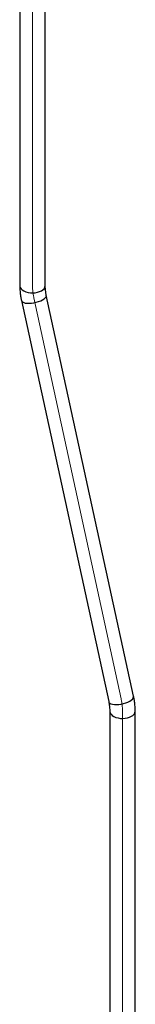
# Paper-space layout 'Sheet1' of a CAD drawing. Header units: millimetres. Extents: x -80341 to 21249, y 0 to 26255.
# Tile 45 of 154: x 7833 to 7923, y 10899 to 11676. Entities that reach past the tile are written whole.
import ezdxf

# ---------------------------------------------------------------- set-up
doc = ezdxf.new("R2010")
doc.units = ezdxf.units.MM
doc.linetypes.add('SLD-Mista-longa', pattern=[19.05, 15.24, -1.27, 1.27, -1.27])
doc.linetypes.add('SLD-Sólida', pattern=[0])
doc.layers.add('DETALHAMENTO', color=8, linetype='SLD-Sólida')

psp = doc.layouts.new('Sheet1')

# ---------------------------------------------------------------- linework, layer by layer
at = {"color": 7, "linetype": 'SLD-Sólida', "lineweight": 25, "ltscale": 25}
for p, q in [((7832.56, 12735.54), (7832.56, 11466.31)), ((7852.56, 11466.31), (7852.56, 12735.54)), ((7921.95, 11142.27), (7853.42, 11458.82)), ((7833.87, 11454.59), (7902.41, 11138.03)), ((7903.27, 11130.55), (7903.27, 10499.45)), ((7923.27, 10499.45), (7923.27, 11130.55))]:
    psp.add_line(p, q, dxfattribs=at)
at = {"color": 7, "linetype": 'SLD-Sólida', "lineweight": 25, "ltscale": 25, "flags": 128}
for points in [[(7832.56, 11466.31), (7832.58, 11465.9), (7832.9, 11464.81), (7833.56, 11463.79), (7834.55, 11462.85), (7835.83, 11462.04), (7837.35, 11461.38), (7839.06, 11460.9), (7840.9, 11460.62), (7842.8, 11460.54), (7844.68, 11460.67), (7846.49, 11461), (7848.16, 11461.53), (7849.63, 11462.23)], [(7850.45, 11455.03), (7851.66, 11455.83), (7852.59, 11456.66), (7853.19, 11457.5), (7853.45, 11458.31), (7853.42, 11458.82)], [(7833.87, 11454.59), (7834.12, 11454.01), (7834.74, 11453.4), (7835.68, 11452.91), (7836.91, 11452.55), (7838.38, 11452.34), (7840.04, 11452.3), (7841.83, 11452.41), (7843.69, 11452.67), (7845.54, 11453.09), (7847.33, 11453.63), (7848.98, 11454.28), (7850.45, 11455.03)], [(7918.98, 11138.47), (7920.19, 11139.27), (7921.12, 11140.11), (7921.72, 11140.94), (7921.98, 11141.75), (7921.95, 11142.27)], [(7902.41, 11138.03), (7902.66, 11137.46), (7903.27, 11136.84), (7904.21, 11136.35), (7905.44, 11135.99), (7906.91, 11135.79), (7908.57, 11135.74), (7910.36, 11135.85), (7912.22, 11136.12), (7914.08, 11136.53), (7915.86, 11137.07), (7917.52, 11137.73), (7918.98, 11138.47)], [(7903.27, 11130.54), (7903.29, 11130.14), (7903.61, 11129.06), (7904.27, 11128.03), (7905.26, 11127.09), (7906.54, 11126.28), (7908.06, 11125.62), (7909.77, 11125.14), (7911.61, 11124.86), (7913.51, 11124.78), (7915.39, 11124.91), (7917.21, 11125.24), (7918.87, 11125.77), (7920.34, 11126.47)]]:
    psp.add_lwpolyline(points, dxfattribs=at)
at = {"color": 7, "linetype": 'SLD-Sólida', "lineweight": 25, "ltscale": 625}
for centre, start, end in [((7847.75, 11466.67), 292.93118, 355.74868), ((7918.46, 11130.9), 292.91629, 355.89907)]:
    psp.add_arc(centre, 4.82, start, end, dxfattribs=at)
at = {"color": 7, "linetype": 'SLD-Sólida', "lineweight": 25, "ltscale": 25}
for points, knots in [([(7832.56, 11466.31), (7832.57, 11465.66), (7832.59, 11463.84), (7832.83, 11460.78), (7833.28, 11457.51), (7833.7, 11455.43), (7833.87, 11454.59)], [0, 0, 0, 0, 0.16943, 0.479039, 0.788128, 1, 1, 1, 1]), ([(7853.42, 11458.82), (7853.33, 11459.27), (7853.05, 11460.59), (7852.75, 11462.69), (7852.58, 11464.73), (7852.56, 11465.88), (7852.56, 11466.31)], [0, 0, 0, 0, 0.168958, 0.49286, 0.814111, 1, 1, 1, 1]), ([(7923.27, 11130.55), (7923.26, 11131.19), (7923.24, 11133.02), (7923, 11136.08), (7922.55, 11139.35), (7922.13, 11141.42), (7921.95, 11142.27)], [0, 0, 0, 0, 0.16943, 0.479039, 0.788128, 1, 1, 1, 1]), ([(7902.41, 11138.03), (7902.5, 11137.58), (7902.77, 11136.27), (7903.08, 11134.17), (7903.25, 11132.13), (7903.26, 11130.97), (7903.27, 11130.55)], [0, 0, 0, 0, 0.168958, 0.49286, 0.814111, 1, 1, 1, 1])]:
    psp.add_open_spline(points, degree=3, knots=knots, dxfattribs=at)
at = {"layer": 'DETALHAMENTO', "linetype": 'SLD-Mista-longa', "lineweight": 18, "ltscale": 25}
for p, q in [((7842.56, 12735.54), (7842.56, 11466.31)), ((7912.18, 11140.15), (7843.65, 11456.71)), ((7913.27, 11130.55), (7913.27, 10300.05))]:
    psp.add_line(p, q, dxfattribs=at)
for centre, major_axis in [((7870.84, 11449.98), (-20, 34.64)), ((7884.98, 11146.88), (20, -34.64))]:
    psp.add_ellipse(centre, major_axis=major_axis, ratio=0.577382, start_param=0.785479, end_param=1.063779, dxfattribs=at)

doc.saveas('drawing.dxf')
